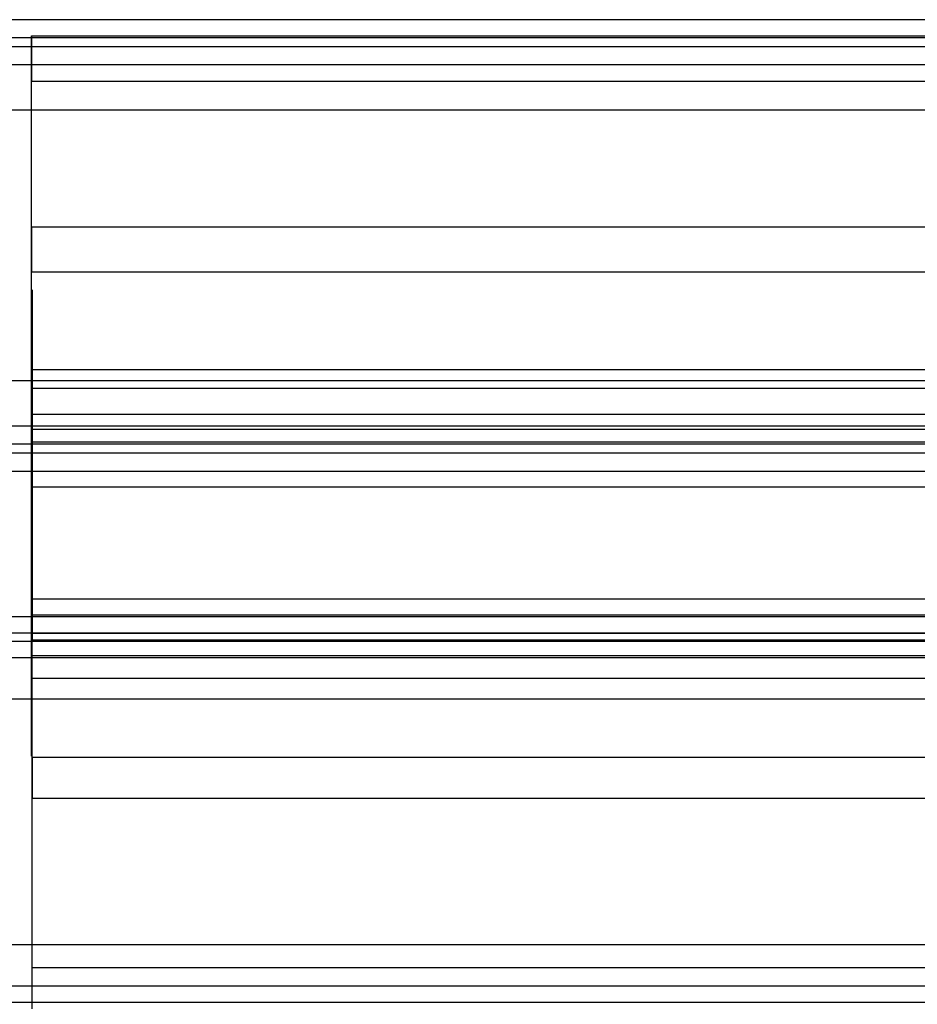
# Model space of a CAD drawing. Header units: millimetres. Extents: x 0 to 20, y -30 to 115.
# Tile 73 of 78: x 2.55 to 6.25, y 99.68 to 103.74. Entities that reach past the tile are written whole.
import ezdxf

# ---------------------------------------------------------------- set-up
doc = ezdxf.new("R2010")
doc.units = ezdxf.units.MM
doc.header["$MEASUREMENT"] = 0
doc.layers.add('Default', color=7, linetype='Continuous', true_color=0x000000)

msp = doc.modelspace()

# ---------------------------------------------------------------- linework, layer by layer
at = {"layer": 'Default'}
for points, degree in [([(12.4979, 103.7367, 197.706), (7.4989, 103.7367, 197.706), (2.5, 103.7367, 197.706)], 2), ([(12.4979, 103.6624, 197.7729), (7.4989, 103.6624, 197.7729), (2.5, 103.6624, 197.7729)], 2), ([(2.6, 102.8835, 196.7573), (2.6, 103.2767, 197.1945), (2.6, 103.6699, 197.6317)], 2), ([(2.6, 103.6699, 197.6317), (7.4989, 103.6699, 197.6317), (12.3979, 103.6699, 197.6317)], 2), ([(2.6, 103.6699, 197.6317), (2.6, 103.5769, 197.7152), (2.6, 103.484, 197.7988)], 2), ([(12.4979, 103.6252, 197.8063), (7.4989, 103.6252, 197.8063), (2.5, 103.6252, 197.8063)], 2), ([(12.4979, 103.5508, 197.8732), (7.4989, 103.5508, 197.8732), (2.5, 103.5508, 197.8732)], 2), ([(12.4979, 103.5508, 197.8732), (7.4989, 103.5508, 197.8732), (2.5, 103.5508, 197.8732)], 2), ([(2.6, 102.6976, 196.9244), (2.6, 103.0908, 197.3616), (2.6, 103.484, 197.7988)], 2), ([(2.6, 103.484, 197.7988), (7.4989, 103.484, 197.7988), (12.3979, 103.484, 197.7988)], 2), ([(2.5, 103.3649, 198.0403), (7.4989, 103.3649, 198.0403), (12.4979, 103.3649, 198.0403)], 2), ([(2.5, 103.3649, 198.0403), (7.4989, 103.3649, 198.0403), (12.4979, 103.3649, 198.0403)], 2), ([(2.6, 102.8835, 196.7573), (7.4989, 102.8835, 196.7573), (12.3979, 102.8835, 196.7573)], 2), ([(2.6, 102.8835, 196.7573), (2.6, 102.7906, 196.8409), (2.6, 102.6976, 196.9244)], 2), ([(2.6, 102.6976, 196.9244), (5.866, 102.6976, 196.9244), (9.1319, 102.6976, 196.9244), (12.3979, 102.6976, 196.9244)], 3), ([(12.4, 102.2953, 132.3157), (7.5011, 102.2953, 132.3157), (2.6021, 102.2953, 132.3157)], 2), ([(2.6021, 102.2953, 132.3157), (2.6021, 102.2031, 132.4001), (2.6021, 102.111, 132.4846)], 2), ([(12.4979, 102.2496, 199.0434), (7.4989, 102.2496, 199.0434), (2.5, 102.2496, 199.0434)], 2), ([(12.4979, 102.2496, 199.0434), (7.4989, 102.2496, 199.0434), (2.5, 102.2496, 199.0434)], 2), ([(2.6021, 102.2184, 134.0817), (2.6021, 101.7849, 134.479), (2.6021, 101.3514, 134.8763)], 2), ([(12.4, 102.2184, 134.0817), (7.5011, 102.2184, 134.0817), (2.6021, 102.2184, 134.0817)], 2), ([(2.6021, 102.0494, 133.8974), (2.6021, 102.1339, 133.9896), (2.6021, 102.2184, 134.0817)], 2), ([(12.4, 102.111, 132.4846), (9.134, 102.111, 132.4846), (5.8681, 102.111, 132.4846), (2.6021, 102.111, 132.4846)], 3), ([(2.5, 102.0637, 199.2105), (7.4989, 102.0637, 199.2105), (12.4979, 102.0637, 199.2105)], 2), ([(2.5, 102.0637, 199.2105), (7.4989, 102.0637, 199.2105), (12.4979, 102.0637, 199.2105)], 2), ([(12.4, 102.0494, 133.8974), (9.134, 102.0494, 133.8974), (5.8681, 102.0494, 133.8974), (2.6021, 102.0494, 133.8974)], 3), ([(2.6021, 102.0494, 133.8974), (2.6021, 101.616, 134.2947), (2.6021, 101.1825, 134.692)], 2), ([(2.6, 101.9969, 199.1362), (2.6, 101.6037, 198.699), (2.6, 101.2105, 198.2618)], 2), ([(12.3979, 101.9969, 199.1362), (7.4989, 101.9969, 199.1362), (2.6, 101.9969, 199.1362)], 2), ([(2.6, 101.811, 199.3034), (2.6, 101.9039, 199.2198), (2.6, 101.9969, 199.1362)], 2), ([(2.5, 101.9894, 199.2774), (7.4989, 101.9894, 199.2774), (12.4979, 101.9894, 199.2774)], 2), ([(2.5, 101.9522, 199.3108), (7.4989, 101.9522, 199.3108), (12.4979, 101.9522, 199.3108)], 2), ([(2.5, 101.8778, 199.3777), (7.4989, 101.8778, 199.3777), (12.4979, 101.8778, 199.3777)], 2), ([(2.6, 101.811, 199.3034), (2.6, 101.4178, 198.8662), (2.6, 101.0246, 198.429)], 2), ([(12.3979, 101.811, 199.3034), (7.4989, 101.811, 199.3034), (2.6, 101.811, 199.3034)], 2), ([(2.6021, 101.3514, 134.8763), (7.5011, 101.3514, 134.8763), (12.4, 101.3514, 134.8763)], 2), ([(2.6021, 101.1825, 134.692), (2.6021, 101.267, 134.7841), (2.6021, 101.3514, 134.8763)], 2), ([(12.5, 101.2777, 134.9439), (7.5011, 101.2777, 134.9439), (2.5021, 101.2777, 134.9439)], 2), ([(2.6, 101.2854, 196.8496), (5.866, 101.2854, 196.8496), (9.1319, 101.2854, 196.8496), (12.3979, 101.2854, 196.8496)], 3), ([(2.6, 101.2854, 196.8496), (2.6, 101.2018, 196.7566), (2.6, 101.1182, 196.6637)], 2), ([(12.5, 101.2102, 134.8701), (7.5011, 101.2102, 134.8701), (2.5021, 101.2102, 134.8701)], 2), ([(2.6, 101.2105, 198.2618), (5.866, 101.2105, 198.2618), (9.1319, 101.2105, 198.2618), (12.3979, 101.2105, 198.2618)], 3), ([(2.6, 101.2105, 198.2618), (2.6, 101.1176, 198.3454), (2.6, 101.0246, 198.429)], 2), ([(2.6021, 101.1825, 134.692), (7.5011, 101.1825, 134.692), (12.4, 101.1825, 134.692)], 2), ([(12.5, 101.1764, 134.8333), (7.5011, 101.1764, 134.8333), (2.5021, 101.1764, 134.8333)], 2), ([(12.5, 101.1088, 134.7596), (7.5011, 101.1088, 134.7596), (2.5021, 101.1088, 134.7596)], 2), ([(12.5, 101.1088, 134.7596), (7.5011, 101.1088, 134.7596), (2.5021, 101.1088, 134.7596)], 2), ([(2.6, 101.1182, 196.6637), (7.4989, 101.1182, 196.6637), (12.3979, 101.1182, 196.6637)], 2), ([(2.6, 101.0246, 198.429), (7.4989, 101.0246, 198.429), (12.3979, 101.0246, 198.429)], 2), ([(2.5021, 100.9399, 134.5753), (7.5011, 100.9399, 134.5753), (12.5, 100.9399, 134.5753)], 2), ([(2.5021, 100.9399, 134.5753), (7.5011, 100.9399, 134.5753), (12.5, 100.9399, 134.5753)], 2), ([(12.4, 100.6981, 132.423), (9.134, 100.6981, 132.423), (5.8681, 100.6981, 132.423), (2.6021, 100.6981, 132.423)], 3), ([(2.6021, 99.8312, 133.2176), (2.6021, 100.2647, 132.8203), (2.6021, 100.6981, 132.423)], 2), ([(2.6021, 100.6981, 132.423), (2.6021, 100.6137, 132.3309), (2.6021, 100.5292, 132.2387)], 2), ([(2.6021, 99.6623, 133.0333), (2.6021, 100.0957, 132.636), (2.6021, 100.5292, 132.2387)], 2), ([(12.4, 100.5292, 132.2387), (7.5011, 100.5292, 132.2387), (2.6021, 100.5292, 132.2387)], 2), ([(12.5, 99.9264, 133.4694), (7.5011, 99.9264, 133.4694), (2.5021, 99.9264, 133.4694)], 2), ([(12.5, 99.9264, 133.4694), (7.5011, 99.9264, 133.4694), (2.5021, 99.9264, 133.4694)], 2), ([(12.4, 99.8312, 133.2176), (7.5011, 99.8312, 133.2176), (2.6021, 99.8312, 133.2176)], 2), ([(2.6021, 99.6623, 133.0333), (2.6021, 99.7467, 133.1254), (2.6021, 99.8312, 133.2176)], 2), ([(2.5021, 99.7575, 133.2851), (7.5011, 99.7575, 133.2851), (12.5, 99.7575, 133.2851)], 2), ([(2.5021, 99.7575, 133.2851), (7.5011, 99.7575, 133.2851), (12.5, 99.7575, 133.2851)], 2), ([(2.5021, 99.6899, 133.2114), (7.5011, 99.6899, 133.2114), (12.5, 99.6899, 133.2114)], 2)]:
    msp.add_open_spline(points, degree=degree, dxfattribs=at)
for points in [[(2.6, 101.1182, 196.6637), (2.6, 102.0477, 195.8278), (2.6, 102.8835, 196.7573)], [(2.6, 101.2854, 196.8496), (2.6, 102.029, 196.1809), (2.6, 102.6976, 196.9244)], [(2.6021, 102.2953, 132.3157), (2.6021, 103.1399, 133.2372), (2.6021, 102.2184, 134.0817)], [(2.6021, 102.111, 132.4846), (2.6021, 102.7866, 133.2218), (2.6021, 102.0494, 133.8974)], [(2.6021, 100.5292, 132.2387), (2.6021, 101.4507, 131.3941), (2.6021, 102.2953, 132.3157)], [(2.6021, 100.6981, 132.423), (2.6021, 101.4353, 131.7474), (2.6021, 102.111, 132.4846)], [(2.6, 101.2105, 198.2618), (2.6, 100.5419, 197.5183), (2.6, 101.2854, 196.8496)], [(2.6, 101.0246, 198.429), (2.6, 100.1888, 197.4995), (2.6, 101.1182, 196.6637)]]:
    msp.add_rational_spline(points, [1, 0.707106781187, 1], degree=2, dxfattribs=at)

doc.saveas('drawing.dxf')
